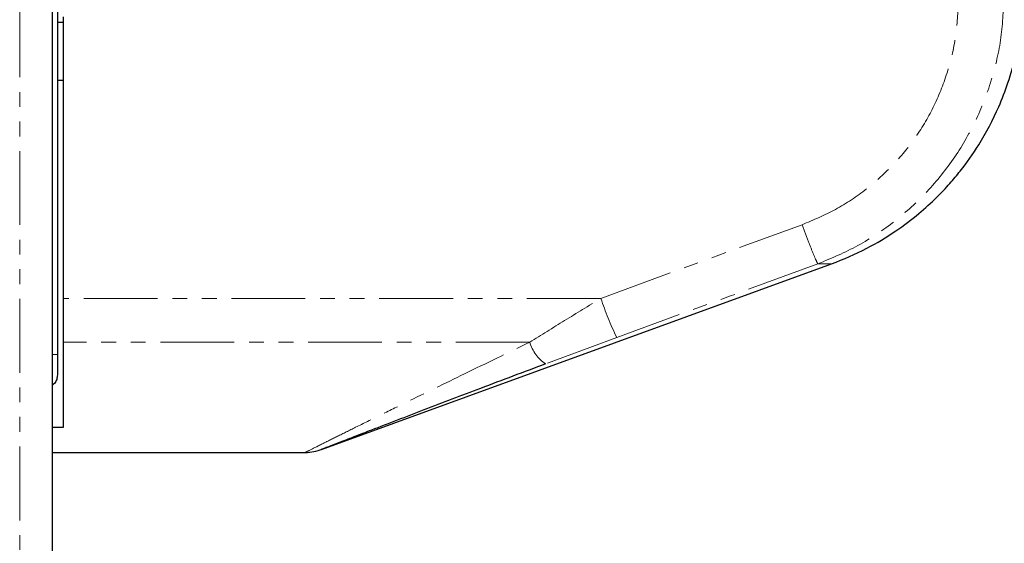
# Paper-space layout 'Wall Base Bracket' of a CAD drawing. Header units: millimetres. Extents: x 245 to 9339, y 492 to 8064.
# Tile 8 of 57: x 667 to 752, y 2478 to 2523. Entities that reach past the tile are written whole.
import ezdxf

# ---------------------------------------------------------------- set-up
doc = ezdxf.new("R2010")
doc.units = ezdxf.units.MM
doc.linetypes.add('PHANTOM', pattern=[12.7, 6.35, -1.27, 1.27, -1.27, 1.27, -1.27])
doc.layers.add('COMPONENT_GEOMETRY', color=7, linetype='Continuous')
doc.styles.add('SLDTEXTSTYLE0', font='TXT', dxfattribs={"width": 0.75})
doc.dimstyles.new('SLDDIMSTYLE0', dxfattribs={"dimtxt": 50, "dimasz": 3.302, "dimexe": 0, "dimexo": 0.0625, "dimgap": 12.5, "dimtad": 0, "dimtih": 1, "dimtoh": 1, "dimdec": 0, "dimrnd": 1e-09, "dimzin": 12, "dimdsep": 46, "dimtxsty": 'SLDTEXTSTYLE0', "dimsah": 1, "dimcen": 0.09, "dimadec": 0, "dimazin": 3, "dimtfac": 1, "dimtdec": 0, "dimtofl": 0, "dimtmove": 0, "dimatfit": 3, "dimfxl": 1, "dimfrac": 2, "dimtolj": 1, "dimtzin": 12, "dimarcsym": 0})
doc.dimstyles.new('SLDDIMSTYLE2', dxfattribs={"dimtxt": 3.175, "dimasz": 3.302, "dimexe": 0, "dimexo": 0.0625, "dimgap": 0.79375, "dimtad": 0, "dimtih": 1, "dimtoh": 1, "dimdec": 1, "dimrnd": 1e-09, "dimzin": 12, "dimdsep": 46, "dimtxsty": 'SLDTEXTSTYLE0', "dimsah": 1, "dimcen": 0.09, "dimadec": 0, "dimazin": 3, "dimtfac": 1, "dimtdec": 1, "dimtofl": 0, "dimtmove": 0, "dimatfit": 3, "dimfxl": 1, "dimfrac": 2, "dimtolj": 1, "dimtzin": 12, "dimarcsym": 0})

# ---------------------------------------------------------------- blocks, each defined once
blk = doc.blocks.new('_D_21')
at = {"layer": 'COMPONENT_GEOMETRY', "color": 7}
for p, q in [((4545.083, 2838.729), (4868.32, 2838.729)), ((4865.145, 2838.729), (4865.145, 1750.167)), ((4865.145, 656.565), (4865.145, 1745.127)), ((713.955, 656.565), (4868.32, 656.565))]:
    blk.add_line(p, q, dxfattribs=at)
for points in [[(4865.145, 2838.729), (4864.637, 2835.427), (4865.653, 2835.427)], [(4865.145, 656.565), (4865.653, 659.867), (4864.637, 659.867)]]:
    blk.add_solid(points, dxfattribs=at)
at = {"layer": 'COMPONENT_GEOMETRY', "color": 7, "insert": (4858.694, 1749.219), "char_height": 3.175, "attachment_point": 1, "style": 'SLDTEXTSTYLE0'}
blk.add_mtext('2182.2', dxfattribs=at)
blk = doc.blocks.new('_D_23')
at = {"layer": 'COMPONENT_GEOMETRY', "color": 7}
for p, q in [((4544.13, 2838.245), (4544.13, 979.41)), ((713.185, 669.335), (713.185, 985.76)), ((713.185, 982.585), (2554.769, 982.585)), ((4544.13, 982.585), (2702.546, 982.585))]:
    blk.add_line(p, q, dxfattribs=at)
for points in [[(713.185, 982.585), (716.487, 982.077), (716.487, 983.093)], [(4544.13, 982.585), (4540.828, 983.093), (4540.828, 982.077)]]:
    blk.add_solid(points, dxfattribs=at)
at = {"layer": 'COMPONENT_GEOMETRY', "color": 7, "insert": (2554.769, 1007.35), "char_height": 50, "attachment_point": 1, "style": 'SLDTEXTSTYLE0'}
blk.add_mtext('3831', dxfattribs=at)

psp = doc.layouts.new('Wall Base Bracket')

# ---------------------------------------------------------------- linework, layer by layer
at = {"color": 8, "linetype": 'PHANTOM', "lineweight": 18}
for p, q in [((667.342, 3566.065), (667.342, 692.065)), ((670.161, 692.065), (670.161, 2800.894)), ((717.295, 2499.306), (734.591, 2505.639)), ((735.957, 2502.271), (737.135, 2502.271)), ((717.295, 2499.306), (671.085, 2499.306)), ((711.185, 2495.533), (671.085, 2495.533)), ((718.661, 2495.938), (712.551, 2493.674)), ((670.166, 2494.472), (670.585, 2494.472))]:
    psp.add_line(p, q, dxfattribs=at)
at = {"color": 7, "linetype": 'Continuous', "lineweight": 25}
for p, q in [((670.166, 692.065), (670.166, 2800.892)), ((670.585, 2800.556), (670.585, 2494.472)), ((671.085, 2523.036), (670.585, 2523.036)), ((671.085, 2523.508), (671.085, 2499.306)), ((670.585, 2518.056), (671.085, 2518.056)), ((693.278, 2486.308), (737.135, 2502.271)), ((671.085, 2499.306), (671.085, 2495.533)), ((671.085, 2495.533), (671.085, 2488.189)), ((670.585, 2494.472), (670.585, 2492.726)), ((671.085, 2488.189), (670.166, 2488.189)), ((670.166, 2486.056), (691.91, 2486.056))]:
    psp.add_line(p, q, dxfattribs=at)
at = {"color": 8, "linetype": 'PHANTOM', "lineweight": 18, "flags": 128}
psp.add_lwpolyline([(735.957, 2502.271), (728.449, 2499.522), (718.661, 2495.938)], dxfattribs=at)
at = {"color": 8, "linetype": 'PHANTOM', "lineweight": 18}
for centre, radius, start, end in [((746.09, 2509.023), 30.39, 198.64709, 205.50354), ((714.454, 2496.503), 3.41, 196.5285, 236.07894)]:
    psp.add_arc(centre, radius, start, end, dxfattribs=at)
at = {"color": 7, "linetype": 'Continuous', "lineweight": 25}
psp.add_arc((691.88, 2490.056), 4, 270.45475, 291.22321, dxfattribs=at)
at = {"color": 8, "linetype": 'PHANTOM', "lineweight": 18}
for points, knots in [([(751.945, 2525.763), (751.91, 2524.499), (751.841, 2521.974), (751.009, 2518.258), (749.673, 2514.708), (747.793, 2511.4), (745.42, 2508.436), (742.61, 2505.882), (739.46, 2503.746), (737.124, 2502.763), (735.957, 2502.271)], [0, 0, 0, 0, 0.125078, 0.249956, 0.375349, 0.500002, 0.625552, 0.749896, 0.87499, 1, 1, 1, 1]), ([(734.591, 2505.639), (735.569, 2506.049), (737.529, 2506.871), (740.177, 2508.661), (742.542, 2510.803), (744.538, 2513.288), (746.118, 2516.067), (747.244, 2519.056), (747.943, 2522.188), (747.997, 2524.316), (748.025, 2525.379)], [0, 0, 0, 0, 0.124405, 0.249474, 0.373855, 0.498989, 0.623387, 0.749223, 0.874701, 1, 1, 1, 1]), ([(734.591, 2505.639), (734.75, 2505.214), (735.077, 2504.338), (735.511, 2503.238), (735.837, 2502.465), (735.918, 2502.334), (735.957, 2502.271)], [0, 0, 0, 0, 0.241934, 0.5, 0.758066, 1, 1, 1, 1]), ([(711.185, 2495.533), (712.18, 2496.154), (714.184, 2497.403), (716.253, 2498.669), (717.295, 2499.306)], [0, 0, 0, 0, 0.496617, 1, 1, 1, 1]), ([(691.91, 2486.071), (691.9, 2486.066), (691.811, 2486.022), (692.225, 2486.228), (693.187, 2486.709), (694.639, 2487.431), (696.308, 2488.259), (698.308, 2489.249), (701.392, 2490.768), (705.669, 2492.864), (709.302, 2494.622), (711.185, 2495.533)], [0, 0, 0, 0, 0.00994, 0.088499, 0.191158, 0.272727, 0.356267, 0.457925, 0.560829, 0.772365, 1, 1, 1, 1])]:
    psp.add_open_spline(points, degree=3, knots=knots, dxfattribs=at)
at = {"color": 7, "linetype": 'Continuous', "lineweight": 25}
for points, knots in [([(737.135, 2502.271), (738.16, 2502.69), (740.081, 2503.476), (742.565, 2504.994), (744.55, 2506.492), (746.083, 2507.885), (747.254, 2509.118), (748.496, 2510.596), (750.005, 2512.736), (751.351, 2515.307), (752.349, 2517.912), (753.007, 2520.271), (753.487, 2522.92), (753.551, 2524.789), (753.585, 2525.763)], [0, 0, 0, 0, 0.108651, 0.203682, 0.285091, 0.352854, 0.406967, 0.452198, 0.542478, 0.663818, 0.736206, 0.816373, 0.904302, 1, 1, 1, 1]), ([(712.551, 2493.674), (710.673, 2492.967), (707.12, 2491.628), (702.056, 2489.698), (698.423, 2488.302), (696.033, 2487.378), (694.613, 2486.828), (693.522, 2486.404), (693.332, 2486.33), (693.252, 2486.299)], [0, 0, 0, 0, 0.2421615, 0.4582677, 0.6734381, 0.7543041, 0.8349598, 0.9299233, 1, 1, 1, 1]), ([(670.585, 2492.726), (670.572, 2492.593), (670.546, 2492.326), (670.384, 2492.013), (670.221, 2491.894), (670.166, 2491.854)], [0, 0, 0, 0, 0.399199, 0.800006, 1, 1, 1, 1])]:
    psp.add_open_spline(points, degree=3, knots=knots, dxfattribs=at)

# ---------------------------------------------------------------- dimensions: what is measured, and where the dimension line sits
at = {"layer": 'COMPONENT_GEOMETRY', "color": 7}
dim = psp.add_linear_dim(base=(4865.145, 656.565), p1=(4543.813, 2838.729), p2=(712.685, 656.565), angle=90, dimstyle='SLDDIMSTYLE2', dxfattribs=at)
dim.commit()
dim.dimension.update_dxf_attribs({"geometry": '_D_21', "text_midpoint": (4865.145, 1747.647), "dimtype": 160})
dim = psp.add_linear_dim(base=(4544.13, 982.585), p1=(713.185, 668.065), p2=(4544.13, 2839.515), dimstyle='SLDDIMSTYLE0', dxfattribs=at)
dim.commit()
dim.dimension.update_dxf_attribs({"geometry": '_D_23', "text_midpoint": (2628.658, 982.585), "dimtype": 160})

doc.saveas('drawing.dxf')
